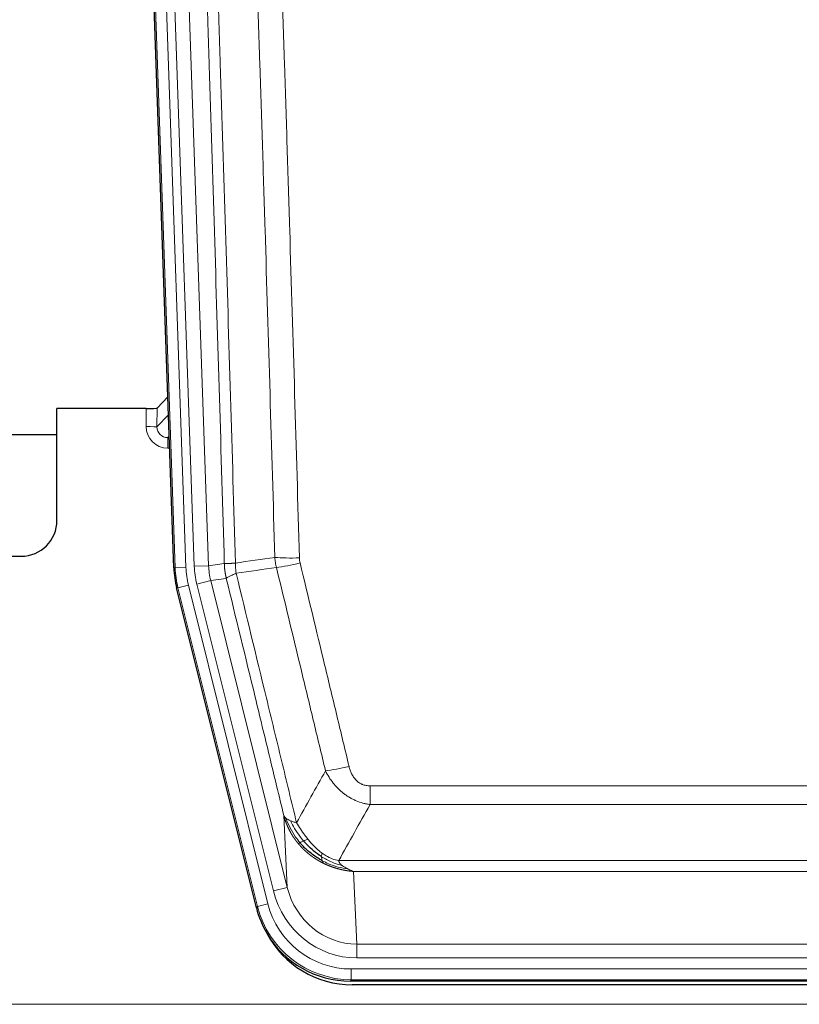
# Model space of a CAD drawing. Header units: inches. Extents: x 0 to 20790, y -12 to 14700.
# Tile 22 of 191: x 2901 to 3119, y 4734 to 5009. Entities that reach past the tile are written whole.
import ezdxf

# ---------------------------------------------------------------- set-up
doc = ezdxf.new("R2010")
doc.units = ezdxf.units.IN
doc.layers.add('1', color=7, linetype='Continuous', true_color=0xffffff)

msp = doc.modelspace()

# ---------------------------------------------------------------- linework, layer by layer
at = {"layer": '1', "color": 2, "linetype": 'Continuous', "lineweight": 25}
for p, q in [((2944.142, 4855.694), (2931.024, 5231.34)), ((2942.475, 4903.431), (2939.448, 4900.296)), ((2936.449, 4900.195), (2911.546, 4900.195)), ((2911.546, 4868.959), (2911.546, 4900.195)), ((2857.546, 4892.959), (2911.546, 4892.959)), ((2857.546, 4858.959), (2901.546, 4858.959)), ((2967.181, 4760.855), (2944.927, 4850.112)), ((3209.75, 4740.415), (2993.343, 4740.415)), ((3209.158, 4739.372), (2993.935, 4739.372))]:
    msp.add_line(p, q, dxfattribs=at)
at = {"layer": '1', "color": 110, "linetype": 'Continuous', "lineweight": 13}
for p, q in [((2944.516, 4855.747), (2931.405, 5231.19)), ((2934.399, 5231.294), (2947.51, 4855.851)), ((2936.791, 5230.352), (2949.857, 4856.181)), ((2940.783, 5230.492), (2953.849, 4856.321)), ((2936.439, 4895.147), (2936.449, 4900.195)), ((2939.448, 4900.296), (2939.437, 4895.065)), ((2939.437, 4895.065), (2942.651, 4898.394)), ((2942.857, 4892.5), (2942.43, 4892.058)), ((2942.43, 4892.058), (2942.43, 4889.138)), ((2942.43, 4892.058), (2942.873, 4892.058)), ((2942.43, 4889.138), (2942.974, 4889.138)), ((2944.142, 4855.694), (2944.516, 4855.747)), ((2947.51, 4855.851), (2944.516, 4855.747)), ((2949.857, 4856.181), (2953.849, 4856.321)), ((2953.849, 4856.321), (2958.226, 4856.936)), ((2958.782, 4852.797), (2954.43, 4852.186)), ((2945.3, 4850.165), (2944.927, 4850.112)), ((2948.207, 4850.89), (2945.3, 4850.165)), ((2967.474, 4761.23), (2945.3, 4850.165)), ((2948.207, 4850.89), (2970.381, 4761.955)), ((2950.554, 4851.219), (2954.43, 4852.186)), ((2971.906, 4765.582), (2950.554, 4851.219)), ((2954.43, 4852.186), (2975.782, 4766.548)), ((2998.875, 4789.661), (2998.875, 4794.902)), ((2998.875, 4794.902), (3204.218, 4794.902)), ((3204.218, 4789.661), (2998.875, 4789.661)), ((2975.782, 4766.548), (2974.824, 4786.603)), ((2990.144, 4774.042), (3212.949, 4774.042)), ((3208.836, 4771.013), (2994.257, 4771.013)), ((2994.257, 4771.013), (2995.225, 4750.733)), ((2971.906, 4765.582), (2975.782, 4766.548)), ((2970.381, 4761.955), (2967.474, 4761.23)), ((2967.181, 4760.855), (2967.474, 4761.23)), ((2995.225, 4746.87), (2995.225, 4750.733)), ((2995.225, 4750.733), (3207.868, 4750.733)), ((3207.868, 4746.87), (2995.225, 4746.87)), ((2993.636, 4740.79), (2993.636, 4743.786)), ((2993.636, 4743.786), (3209.457, 4743.786)), ((2993.636, 4740.79), (2993.343, 4740.415)), ((3209.457, 4740.79), (2993.636, 4740.79)), ((2857.546, 4733.93), (3345.546, 4733.93))]:
    msp.add_line(p, q, dxfattribs=at)
at = {"layer": '1', "color": 2, "linetype": 'Continuous', "lineweight": 25}
msp.add_arc((2901.546, 4868.959), 10, 270, 0, dxfattribs=at)
for centre, major_axis, ratio, start_param, end_param in [((2936.45, 4900.3), (-3, 0), 0.0349646, 1.5706703, 3.1078402), ((2971.163, 4856.646, 0), (26.774, 3.763), 0.9986144, 3.0370169, 3.2461684), ((2993.401, 4767.452, 0), (16.66, 21.323), 0.9977958, 2.4794378, 2.7643876), ((2993.961, 4766.389), (16.639, 21.297), 0.9990195, 2.7203481, 3.8043419), ((2993.401, 4767.452, 0), (16.66, 21.323), 0.9977958, 2.7643876, 3.8037475)]:
    msp.add_ellipse(centre, major_axis=major_axis, ratio=ratio, start_param=start_param, end_param=end_param, dxfattribs=at)
at = {"layer": '1', "color": 110, "linetype": 'Continuous', "lineweight": 13}
for centre, major_axis, ratio, start_param, end_param in [((2942.442, 4895.147), (-3.237, -5.067), 0.9977321, 5.2798208, 6.8506171), ((2936.439, 4895.069), (-3, 0.006), 0.0261769, 3.175273, 4.7124429), ((2942.442, 4895.069), (-1.726, -2.474), 0.9943829, 5.3201387, 6.890935), ((2979.179, 4859.64), (-9.996, -0.288), 0.1133347, 0.8101184, 1.5675278), ((2971.528, 4856.697), (-26.766, -3.762), 0.9989218, 6.1786096, 6.387761), ((2971.528, 4856.697, 0), (23.799, 3.345), 0.9986144, 3.0370169, 3.2461684), ((2973.875, 4857.027), (-23.799, -3.345), 0.9986144, 6.1786096, 6.387761), ((2973.875, 4857.027), (-19.844, -2.789), 0.9980617, 6.1786096, 6.387761), ((2979.367, 4858.234), (-9.719, -2.353), 0.1107863, 0.7983441, 1.5439815), ((2993.028, 4801.66), (-9.722, -2.342), 0.1329353, 0.7958322, 1.5387903), ((2995.145, 4771.716, 0), (1.185, -24.82), 0.9658521, 4.9157844, 6.2370968), ((2995.145, 4771.716), (1.001, -20.961), 0.9530564, 4.9157844, 6.2370968), ((2993.688, 4767.819, 0), (14.809, 18.954), 0.9977958, 2.4794378, 3.8037475), ((2993.688, 4767.819), (-16.651, -21.313), 0.9982842, 5.6210305, 6.9453401)]:
    msp.add_ellipse(centre, major_axis=major_axis, ratio=ratio, start_param=start_param, end_param=end_param, dxfattribs=at)
for points, knots in [([(2949.086, 5229.9), (2949.657, 5214.345), (2950.785, 5183.236), (2952.43, 5136.571), (2953.497, 5105.461), (2954.285, 5082.128), (2954.676, 5070.462), (2955.128, 5056.851), (2955.32, 5051.018), (2955.448, 5047.129), (2955.512, 5045.184), (2955.831, 5035.463), (2956.211, 5023.8), (2956.648, 5010.197), (2956.835, 5004.368), (2956.959, 5000.482), (2957.021, 4998.54), (2957.577, 4981.057), (2958.55, 4950.001), (2959.961, 4903.49), (2960.869, 4872.533), (2961.315, 4857.066)], [0, 0, 0, 0, 0.125, 0.25, 0.375, 0.375, 0.4375, 0.46875, 0.484375, 0.484375, 0.5, 0.5, 0.5625, 0.59375, 0.609375, 0.609375, 0.625, 0.625, 0.75, 0.875, 1, 1, 1, 1]), ([(2958.226, 4856.936), (2957.781, 4872.346), (2956.875, 4903.191), (2955.468, 4949.533), (2954.498, 4980.476), (2953.944, 4997.896), (2953.882, 4999.831), (2953.758, 5003.703), (2953.572, 5009.511), (2953.135, 5023.064), (2952.757, 5034.686), (2952.439, 5044.372), (2952.375, 5046.309), (2952.247, 5050.184), (2952.056, 5055.996), (2951.605, 5069.558), (2951.215, 5081.183), (2950.429, 5104.431), (2949.366, 5135.43), (2947.725, 5181.927), (2946.6, 5212.925), (2946.031, 5228.424)], [0, 0, 0, 0, 0.125, 0.25, 0.375, 0.375, 0.390625, 0.390625, 0.40625, 0.4375, 0.5, 0.5, 0.515625, 0.515625, 0.53125, 0.5625, 0.625, 0.625, 0.75, 0.875, 1, 1, 1, 1]), ([(2972.312, 4858.621), (2971.874, 4873.84), (2970.982, 4904.302), (2970.06, 4934.812), (2969.357, 4957.712), (2969.121, 4965.348), (2968.645, 4980.626), (2968.404, 4988.269), (2967.678, 5011.204), (2967.186, 5026.501), (2966.562, 5045.631), (2966.437, 5049.457), (2966.185, 5057.109), (2965.806, 5068.587), (2965.423, 5080.065), (2964.651, 5103.022), (2963.608, 5133.631), (2961.998, 5179.545), (2960.896, 5210.156), (2960.338, 5225.461)], [0, 0, 0, 0, 0.125, 0.25, 0.25, 0.3125, 0.3125, 0.375, 0.375, 0.5, 0.5, 0.53125, 0.53125, 0.5625, 0.625, 0.625, 0.75, 0.875, 1, 1, 1, 1]), ([(2967.221, 5225.804), (2967.778, 5210.48), (2968.879, 5179.831), (2970.487, 5133.859), (2971.529, 5103.212), (2972.3, 5080.227), (2972.682, 5068.735), (2973.061, 5057.243), (2973.312, 5049.581), (2973.437, 5045.75), (2974.061, 5026.597), (2974.552, 5011.28), (2975.277, 4988.316), (2975.517, 4980.664), (2975.993, 4965.367), (2976.229, 4957.721), (2976.931, 4934.792), (2977.852, 4904.245), (2978.742, 4873.744), (2979.179, 4858.506)], [0, 0, 0, 0, 0.125, 0.25, 0.375, 0.375, 0.4375, 0.46875, 0.46875, 0.5, 0.5, 0.625, 0.625, 0.6875, 0.6875, 0.75, 0.75, 0.875, 1, 1, 1, 1]), ([(2979.367, 4857.095), (2979.311, 4857.327), (2979.268, 4857.561), (2979.205, 4858.031), (2979.186, 4858.268), (2979.179, 4858.506)], [0, 0, 0, 0, 0.5, 0.5, 1, 1, 1, 1]), ([(2958.226, 4856.936), (2958.227, 4856.936), (2958.228, 4856.935), (2958.232, 4856.935), (2958.235, 4856.935), (2958.238, 4856.934), (2958.242, 4856.934), (2958.246, 4856.934), (2958.251, 4856.934), (2958.255, 4856.933), (2958.26, 4856.933), (2958.265, 4856.933), (2958.27, 4856.933), (2958.276, 4856.932), (2958.282, 4856.932), (2958.288, 4856.932), (2958.294, 4856.932), (2958.301, 4856.931), (2958.308, 4856.931), (2958.315, 4856.931), (2958.322, 4856.931), (2958.33, 4856.931), (2958.338, 4856.93), (2958.346, 4856.93), (2958.354, 4856.93), (2958.363, 4856.93), (2958.372, 4856.93), (2958.381, 4856.93), (2958.39, 4856.929), (2958.4, 4856.929), (2958.41, 4856.929), (2958.42, 4856.929), (2958.43, 4856.929), (2958.441, 4856.929), (2958.452, 4856.929), (2958.463, 4856.929), (2958.474, 4856.929), (2958.486, 4856.929), (2958.498, 4856.929), (2958.51, 4856.929), (2958.522, 4856.929), (2958.535, 4856.929), (2958.548, 4856.929), (2958.561, 4856.929), (2958.574, 4856.929), (2958.588, 4856.929), (2958.602, 4856.929), (2958.616, 4856.929), (2958.63, 4856.929), (2958.645, 4856.929), (2958.659, 4856.929), (2958.674, 4856.929), (2958.69, 4856.929), (2958.705, 4856.93), (2958.721, 4856.93), (2958.737, 4856.93), (2958.753, 4856.93), (2958.77, 4856.93), (2958.787, 4856.93), (2958.804, 4856.931), (2958.821, 4856.931), (2958.838, 4856.931), (2958.856, 4856.931), (2958.874, 4856.932), (2958.892, 4856.932), (2958.911, 4856.932), (2958.929, 4856.933), (2958.948, 4856.933), (2958.967, 4856.933), (2958.987, 4856.934), (2959.006, 4856.934), (2959.026, 4856.934), (2959.046, 4856.935), (2959.067, 4856.935), (2959.087, 4856.936), (2959.108, 4856.936), (2959.135, 4856.937), (2959.169, 4856.937), (2959.21, 4856.938), (2959.251, 4856.94), (2959.294, 4856.941), (2959.337, 4856.942), (2959.381, 4856.944), (2959.426, 4856.945), (2959.471, 4856.947), (2959.518, 4856.949), (2959.565, 4856.951), (2959.613, 4856.953), (2959.661, 4856.955), (2959.711, 4856.957), (2959.761, 4856.96), (2959.812, 4856.962), (2959.864, 4856.965), (2959.916, 4856.968), (2959.969, 4856.97), (2960.023, 4856.973), (2960.078, 4856.977), (2960.133, 4856.98), (2960.189, 4856.983), (2960.246, 4856.987), (2960.303, 4856.99), (2960.362, 4856.994), (2960.421, 4856.998), (2960.48, 4857.002), (2960.54, 4857.006), (2960.601, 4857.01), (2960.663, 4857.015), (2960.725, 4857.019), (2960.788, 4857.024), (2960.852, 4857.029), (2960.916, 4857.034), (2960.981, 4857.039), (2961.047, 4857.044), (2961.113, 4857.049), (2961.18, 4857.055), (2961.247, 4857.06), (2961.292, 4857.064), (2961.315, 4857.066)], [0, 0, 0, 0, 0.0066687, 0.0133374, 0.0200061, 0.0266746, 0.0333432, 0.0400116, 0.0466801, 0.0533484, 0.0600168, 0.066685, 0.0733532, 0.0800214, 0.0866895, 0.0933575, 0.1000255, 0.1066935, 0.1133614, 0.1200292, 0.126697, 0.1333647, 0.1400324, 0.1467001, 0.1533676, 0.1600352, 0.1667026, 0.1733701, 0.1800374, 0.1867047, 0.193372, 0.2000392, 0.2067064, 0.2133735, 0.2200405, 0.2267075, 0.2333745, 0.2400414, 0.2467082, 0.253375, 0.2600418, 0.2667085, 0.2733751, 0.2800417, 0.2867082, 0.2933747, 0.3000412, 0.3067075, 0.3133739, 0.3200401, 0.3267064, 0.3333725, 0.3400387, 0.3467047, 0.3533708, 0.3600367, 0.3667026, 0.3733685, 0.3800343, 0.3867001, 0.3933658, 0.4000315, 0.4066971, 0.4133626, 0.4200281, 0.4266936, 0.433359, 0.4400243, 0.4466896, 0.4533549, 0.4600201, 0.4666852, 0.4733503, 0.4800154, 0.4866804, 0.4933453, 0.5000102, 0.5125098, 0.5250093, 0.5375088, 0.5500082, 0.5625077, 0.5750071, 0.5875066, 0.600006, 0.6125054, 0.6250049, 0.6375043, 0.6500037, 0.6625032, 0.6750026, 0.6875021, 0.7000016, 0.7125011, 0.7250006, 0.7375001, 0.7499997, 0.7624993, 0.7749989, 0.7874985, 0.7999982, 0.812498, 0.8249977, 0.8374975, 0.8499974, 0.8624973, 0.8749972, 0.8874972, 0.8999973, 0.9124974, 0.9249976, 0.9374978, 0.9499981, 0.9624985, 0.9749989, 0.9874994, 1, 1, 1, 1]), ([(2958.782, 4852.797), (2958.777, 4852.818), (2958.767, 4852.861), (2958.752, 4852.925), (2958.736, 4852.99), (2958.721, 4853.057), (2958.706, 4853.124), (2958.691, 4853.194), (2958.675, 4853.264), (2958.66, 4853.336), (2958.644, 4853.409), (2958.629, 4853.483), (2958.614, 4853.559), (2958.598, 4853.636), (2958.583, 4853.714), (2958.568, 4853.794), (2958.553, 4853.874), (2958.538, 4853.956), (2958.523, 4854.04), (2958.508, 4854.125), (2958.493, 4854.211), (2958.479, 4854.298), (2958.465, 4854.387), (2958.451, 4854.477), (2958.437, 4854.568), (2958.423, 4854.66), (2958.41, 4854.754), (2958.389, 4854.905), (2958.363, 4855.107), (2958.335, 4855.354), (2958.311, 4855.583), (2958.292, 4855.795), (2958.276, 4855.988), (2958.263, 4856.164), (2958.253, 4856.321), (2958.245, 4856.46), (2958.239, 4856.582), (2958.235, 4856.685), (2958.231, 4856.77), (2958.229, 4856.837), (2958.227, 4856.886), (2958.226, 4856.917), (2958.226, 4856.931), (2958.226, 4856.936)], [0, 0, 0, 0, 0.0155037, 0.0313049, 0.0474035, 0.0637997, 0.0804935, 0.097485, 0.1147743, 0.1323613, 0.1502462, 0.1684289, 0.1869096, 0.2056883, 0.224765, 0.2441397, 0.2638126, 0.2837835, 0.3040527, 0.32462, 0.3454856, 0.3666494, 0.3881116, 0.409872, 0.4319308, 0.454288, 0.4769435, 0.4998975, 0.5635611, 0.6228928, 0.6778927, 0.7285606, 0.7748966, 0.8169007, 0.8545729, 0.8879131, 0.9169214, 0.9415977, 0.9619421, 0.9779545, 0.989635, 0.9969835, 1, 1, 1, 1]), ([(2961.527, 4854.232), (2961.452, 4854.698), (2961.41, 4855.168), (2961.352, 4856.113), (2961.336, 4856.588), (2961.315, 4857.066)], [0, 0, 0, 0, 0.5, 0.5, 1, 1, 1, 1]), ([(2986.448, 4799.098), (2985.313, 4803.819), (2984.176, 4808.542), (2981.901, 4817.99), (2980.762, 4822.715), (2977.343, 4836.896), (2975.059, 4846.356), (2972.771, 4855.821)], [0, 0, 0, 0, 0.25, 0.25, 0.5, 0.5, 1, 1, 1, 1]), ([(2979.367, 4857.095), (2981.652, 4847.617), (2983.934, 4838.144), (2987.349, 4823.943), (2988.486, 4819.211), (2990.759, 4809.75), (2991.894, 4805.021), (2993.028, 4800.293)], [0, 0, 0, 0, 0.5, 0.5, 0.75, 0.75, 1, 1, 1, 1]), ([(2958.782, 4852.797), (2958.803, 4852.848), (2958.881, 4852.915), (2959.145, 4853.081), (2959.33, 4853.182), (2959.802, 4853.419), (2960.087, 4853.555), (2960.746, 4853.866), (2961.118, 4854.039), (2961.527, 4854.232)], [0, 0, 0, 0, 0.25, 0.25, 0.5, 0.5, 0.75, 0.75, 1, 1, 1, 1]), ([(2974.824, 4786.603), (2973.494, 4792.111), (2972.161, 4797.621), (2969.494, 4808.645), (2968.158, 4814.16), (2964.147, 4830.709), (2961.468, 4841.749), (2958.782, 4852.797)], [0, 0, 0, 0, 0.25, 0.25, 0.5, 0.5, 1, 1, 1, 1]), ([(2961.527, 4854.232), (2964.349, 4842.607), (2967.165, 4830.991), (2971.379, 4813.58), (2972.781, 4807.778), (2975.584, 4796.18), (2976.983, 4790.383), (2978.381, 4784.589)], [0, 0, 0, 0, 0.5, 0.5, 0.75, 0.75, 1, 1, 1, 1]), ([(2998.875, 4794.902), (2998.693, 4794.902), (2998.51, 4794.91), (2998.146, 4794.942), (2997.967, 4794.966), (2997.611, 4795.031), (2997.436, 4795.072), (2997.089, 4795.172), (2996.918, 4795.231), (2996.707, 4795.316), (2996.665, 4795.334), (2996.581, 4795.37), (2996.457, 4795.426), (2996.335, 4795.487), (2996.097, 4795.615), (2995.789, 4795.801), (2995.502, 4796.018), (2995.329, 4796.164), (2995.294, 4796.193), (2995.226, 4796.253), (2995.193, 4796.284), (2995.092, 4796.376), (2995.028, 4796.439), (2994.838, 4796.633), (2994.719, 4796.767), (2994.492, 4797.044), (2994.385, 4797.188), (2994.182, 4797.483), (2994.087, 4797.635), (2993.974, 4797.83), (2993.951, 4797.869), (2993.907, 4797.948), (2993.886, 4797.988), (2993.822, 4798.107), (2993.781, 4798.187), (2993.662, 4798.43), (2993.589, 4798.593), (2993.452, 4798.924), (2993.388, 4799.091), (2993.212, 4799.598), (2993.112, 4799.943), (2993.028, 4800.293)], [0, 0, 0, 0, 0.0625, 0.0625, 0.125, 0.125, 0.1875, 0.1875, 0.25, 0.25, 0.265625, 0.265625, 0.28125, 0.3125, 0.3125, 0.375, 0.4375, 0.4375, 0.453125, 0.453125, 0.46875, 0.46875, 0.5, 0.5, 0.5625, 0.5625, 0.625, 0.625, 0.6875, 0.6875, 0.703125, 0.703125, 0.71875, 0.71875, 0.75, 0.75, 0.8125, 0.8125, 0.875, 0.875, 1, 1, 1, 1]), ([(2998.875, 4789.661), (2998.54, 4789.71), (2998.207, 4789.769), (2997.544, 4789.908), (2997.216, 4789.988), (2996.24, 4790.258), (2995.602, 4790.48), (2994.9, 4790.777), (2994.822, 4790.811), (2994.666, 4790.879), (2994.589, 4790.914), (2994.357, 4791.021), (2994.204, 4791.095), (2993.75, 4791.323), (2993.155, 4791.647), (2992.582, 4792.008), (2992.161, 4792.294), (2991.952, 4792.44), (2991.747, 4792.591), (2991.611, 4792.694), (2991.543, 4792.745), (2990.937, 4793.215), (2990.429, 4793.663), (2989.71, 4794.38), (2989.478, 4794.626), (2989.139, 4795.006), (2989.028, 4795.134), (2988.81, 4795.395), (2988.702, 4795.527), (2988.175, 4796.194), (2987.787, 4796.749), (2987.072, 4797.895), (2986.745, 4798.488), (2986.448, 4799.098)], [0, 0, 0, 0, 0.0625, 0.0625, 0.125, 0.125, 0.25, 0.25, 0.265625, 0.265625, 0.28125, 0.28125, 0.3125, 0.3125, 0.375, 0.4375, 0.4375, 0.46875, 0.484375, 0.484375, 0.5, 0.5, 0.625, 0.625, 0.6875, 0.6875, 0.71875, 0.71875, 0.75, 0.75, 0.875, 0.875, 1, 1, 1, 1]), ([(2974.824, 4786.603), (2974.882, 4786.46), (2974.964, 4786.323), (2975.177, 4786.062), (2975.309, 4785.937), (2975.464, 4785.82)], [0, 0, 0, 0, 0.5, 0.5, 1, 1, 1, 1]), ([(2978.856, 4778.776), (2978.845, 4778.79), (2978.821, 4778.818), (2978.786, 4778.861), (2978.751, 4778.904), (2978.715, 4778.947), (2978.679, 4778.992), (2978.642, 4779.037), (2978.605, 4779.083), (2978.568, 4779.13), (2978.53, 4779.177), (2978.492, 4779.225), (2978.454, 4779.274), (2978.415, 4779.324), (2978.376, 4779.374), (2978.337, 4779.426), (2978.297, 4779.478), (2978.257, 4779.53), (2978.216, 4779.584), (2978.176, 4779.638), (2978.134, 4779.693), (2978.093, 4779.749), (2978.052, 4779.806), (2978.01, 4779.863), (2977.967, 4779.922), (2977.925, 4779.981), (2977.882, 4780.041), (2977.839, 4780.101), (2977.796, 4780.163), (2977.753, 4780.225), (2977.709, 4780.288), (2977.665, 4780.352), (2977.621, 4780.417), (2977.577, 4780.483), (2977.532, 4780.549), (2977.488, 4780.617), (2977.443, 4780.685), (2977.398, 4780.754), (2977.353, 4780.824), (2977.308, 4780.895), (2977.262, 4780.967), (2977.217, 4781.039), (2977.171, 4781.113), (2977.125, 4781.187), (2977.079, 4781.262), (2977.034, 4781.338), (2976.988, 4781.415), (2976.941, 4781.493), (2976.895, 4781.572), (2976.849, 4781.652), (2976.803, 4781.732), (2976.757, 4781.814), (2976.71, 4781.896), (2976.664, 4781.98), (2976.618, 4782.064), (2976.572, 4782.149), (2976.526, 4782.235), (2976.48, 4782.322), (2976.433, 4782.41), (2976.387, 4782.499), (2976.342, 4782.589), (2976.296, 4782.68), (2976.25, 4782.772), (2976.204, 4782.865), (2976.159, 4782.959), (2976.114, 4783.053), (2976.069, 4783.149), (2976.024, 4783.246), (2975.979, 4783.343), (2975.934, 4783.442), (2975.89, 4783.541), (2975.846, 4783.642), (2975.802, 4783.743), (2975.758, 4783.846), (2975.715, 4783.949), (2975.671, 4784.054), (2975.629, 4784.159), (2975.586, 4784.266), (2975.544, 4784.373), (2975.502, 4784.481), (2975.461, 4784.591), (2975.419, 4784.701), (2975.379, 4784.813), (2975.338, 4784.925), (2975.298, 4785.038), (2975.259, 4785.153), (2975.22, 4785.268), (2975.181, 4785.384), (2975.143, 4785.502), (2975.106, 4785.62), (2975.068, 4785.74), (2975.032, 4785.86), (2974.996, 4785.981), (2974.96, 4786.104), (2974.925, 4786.227), (2974.891, 4786.352), (2974.857, 4786.477), (2974.835, 4786.561), (2974.824, 4786.603)], [0, 0, 0, 0, 0.0060657, 0.012223, 0.0184718, 0.0248123, 0.0312443, 0.0377679, 0.0443831, 0.0510899, 0.0578883, 0.0647782, 0.0717598, 0.0788329, 0.0859977, 0.093254, 0.1006019, 0.1080414, 0.1155725, 0.1231952, 0.1309095, 0.1387154, 0.1466129, 0.1546019, 0.1626826, 0.1708549, 0.1791188, 0.1874742, 0.1959213, 0.20446, 0.2130903, 0.2218121, 0.2306256, 0.2395307, 0.2485274, 0.2576156, 0.2667955, 0.276067, 0.2854301, 0.2948848, 0.3044311, 0.314069, 0.3237985, 0.3336196, 0.3435324, 0.3535367, 0.3636326, 0.3738202, 0.3840993, 0.3944701, 0.4049324, 0.4154864, 0.426132, 0.4368691, 0.4476979, 0.4586183, 0.4696303, 0.480734, 0.4919292, 0.503216, 0.5145945, 0.5260645, 0.5376262, 0.5492795, 0.5610244, 0.5728609, 0.584789, 0.5968087, 0.60892, 0.621123, 0.6334175, 0.6458037, 0.6582815, 0.6708509, 0.6835119, 0.6962645, 0.7091087, 0.7220445, 0.735072, 0.748191, 0.7614017, 0.774704, 0.7880979, 0.8015834, 0.8151605, 0.8288293, 0.8425896, 0.8564416, 0.8703852, 0.8844204, 0.8985472, 0.9127656, 0.9270756, 0.9414773, 0.9559705, 0.9705554, 0.9852319, 1, 1, 1, 1]), ([(2979.346, 4779.006), (2978.911, 4779.517), (2978.501, 4780.046), (2976.972, 4782.229), (2976.076, 4784.007), (2975.464, 4785.82)], [0, 0, 0, 0, 0.25, 0.25, 1, 1, 1, 1]), ([(2975.464, 4785.82), (2975.62, 4785.695), (2975.8, 4785.576), (2976.204, 4785.352), (2976.429, 4785.247), (2976.674, 4785.148)], [0, 0, 0, 0, 0.5, 0.5, 1, 1, 1, 1]), ([(2980.332, 4779.533), (2979.961, 4779.965), (2979.604, 4780.41), (2978.243, 4782.228), (2977.373, 4783.683), (2976.674, 4785.148)], [0, 0, 0, 0, 0.25, 0.25, 1, 1, 1, 1]), ([(2976.674, 4785.148), (2976.92, 4785.042), (2977.186, 4784.942), (2977.757, 4784.755), (2978.06, 4784.669), (2978.381, 4784.589)], [0, 0, 0, 0, 0.5, 0.5, 1, 1, 1, 1]), ([(2981.556, 4779.982), (2981.258, 4780.352), (2980.967, 4780.73), (2979.84, 4782.26), (2979.074, 4783.449), (2978.381, 4784.589)], [0, 0, 0, 0, 0.25, 0.25, 1, 1, 1, 1]), ([(2978.856, 4778.777), (2978.892, 4778.783), (2978.935, 4778.797), (2979.04, 4778.843), (2979.102, 4778.874), (2979.228, 4778.941), (2979.285, 4778.972), (2979.346, 4779.006)], [0, 0, 0, 0, 0.375, 0.375, 0.75, 0.75, 1, 1, 1, 1]), ([(2985.859, 4773.294), (2985.837, 4773.305), (2985.793, 4773.326), (2985.727, 4773.359), (2985.661, 4773.392), (2985.595, 4773.426), (2985.529, 4773.46), (2985.463, 4773.494), (2985.397, 4773.528), (2985.33, 4773.563), (2985.264, 4773.598), (2985.198, 4773.634), (2985.131, 4773.669), (2985.065, 4773.705), (2984.998, 4773.742), (2984.931, 4773.778), (2984.865, 4773.815), (2984.798, 4773.853), (2984.731, 4773.89), (2984.665, 4773.928), (2984.598, 4773.967), (2984.531, 4774.005), (2984.464, 4774.044), (2984.397, 4774.084), (2984.33, 4774.123), (2984.263, 4774.163), (2984.196, 4774.204), (2984.129, 4774.244), (2984.062, 4774.285), (2983.995, 4774.327), (2983.928, 4774.368), (2983.861, 4774.41), (2983.794, 4774.453), (2983.727, 4774.496), (2983.66, 4774.539), (2983.593, 4774.582), (2983.526, 4774.626), (2983.459, 4774.67), (2983.391, 4774.714), (2983.324, 4774.759), (2983.257, 4774.805), (2983.19, 4774.85), (2983.123, 4774.896), (2983.056, 4774.942), (2982.989, 4774.989), (2982.922, 4775.036), (2982.855, 4775.083), (2982.788, 4775.131), (2982.721, 4775.179), (2982.654, 4775.228), (2982.587, 4775.277), (2982.52, 4775.326), (2982.453, 4775.375), (2982.387, 4775.425), (2982.32, 4775.476), (2982.253, 4775.527), (2982.187, 4775.578), (2982.12, 4775.629), (2982.053, 4775.681), (2981.987, 4775.733), (2981.921, 4775.786), (2981.854, 4775.839), (2981.788, 4775.892), (2981.722, 4775.946), (2981.655, 4776), (2981.589, 4776.055), (2981.523, 4776.11), (2981.457, 4776.165), (2981.391, 4776.221), (2981.326, 4776.277), (2981.26, 4776.333), (2981.194, 4776.39), (2981.129, 4776.447), (2981.063, 4776.505), (2980.998, 4776.563), (2980.933, 4776.621), (2980.868, 4776.68), (2980.803, 4776.74), (2980.738, 4776.799), (2980.673, 4776.859), (2980.608, 4776.92), (2980.544, 4776.98), (2980.479, 4777.042), (2980.415, 4777.103), (2980.351, 4777.165), (2980.287, 4777.228), (2980.223, 4777.291), (2980.159, 4777.354), (2980.095, 4777.418), (2980.032, 4777.482), (2979.968, 4777.546), (2979.905, 4777.611), (2979.842, 4777.676), (2979.779, 4777.742), (2979.716, 4777.808), (2979.654, 4777.875), (2979.591, 4777.941), (2979.529, 4778.009), (2979.467, 4778.077), (2979.405, 4778.145), (2979.343, 4778.213), (2979.282, 4778.282), (2979.22, 4778.352), (2979.159, 4778.421), (2979.098, 4778.492), (2979.037, 4778.562), (2978.977, 4778.633), (2978.916, 4778.705), (2978.876, 4778.753), (2978.856, 4778.776)], [0, 0, 0, 0, 0.0082024, 0.0164263, 0.0246716, 0.0329384, 0.0412265, 0.0495362, 0.0578672, 0.0662198, 0.0745938, 0.0829892, 0.0914062, 0.0998446, 0.1083045, 0.1167859, 0.1252887, 0.1338131, 0.1423589, 0.1509263, 0.1595151, 0.1681255, 0.1767574, 0.1854108, 0.1940858, 0.2027822, 0.2115002, 0.2202398, 0.2290008, 0.2377835, 0.2465876, 0.2554134, 0.2642606, 0.2731295, 0.2820199, 0.2909319, 0.2998654, 0.3088206, 0.3177973, 0.3267956, 0.3358154, 0.3448569, 0.35392, 0.3630047, 0.3721109, 0.3812388, 0.3903883, 0.3995594, 0.4087522, 0.4179665, 0.4272025, 0.4364601, 0.4457393, 0.4550402, 0.4643627, 0.4737069, 0.4830727, 0.4924601, 0.5018692, 0.5113, 0.5207524, 0.5302265, 0.5397222, 0.5492397, 0.5587788, 0.5683395, 0.577922, 0.5875261, 0.5971519, 0.6067994, 0.6164686, 0.6261595, 0.6358721, 0.6456064, 0.6553624, 0.6651401, 0.6749395, 0.6847606, 0.6946034, 0.704468, 0.7143542, 0.7242622, 0.734192, 0.7441434, 0.7541166, 0.7641115, 0.7741282, 0.7841666, 0.7942268, 0.8043087, 0.8144123, 0.8245377, 0.8346848, 0.8448538, 0.8550444, 0.8652568, 0.875491, 0.885747, 0.8960247, 0.9063242, 0.9166455, 0.9269886, 0.9373534, 0.9477401, 0.9581485, 0.9685787, 0.9790306, 0.9895044, 1, 1, 1, 1]), ([(2979.346, 4779.006), (2979.377, 4779.023), (2979.409, 4779.041), (2979.544, 4779.116), (2979.657, 4779.179), (2979.906, 4779.315), (2980.043, 4779.388), (2980.234, 4779.485), (2980.283, 4779.509), (2980.332, 4779.533)], [0, 0, 0, 0, 0.125, 0.125, 0.5, 0.5, 0.875, 0.875, 1, 1, 1, 1]), ([(2980.332, 4779.533), (2980.431, 4779.582), (2980.532, 4779.629), (2980.789, 4779.744), (2980.946, 4779.808), (2981.257, 4779.914), (2981.41, 4779.957), (2981.556, 4779.982)], [0, 0, 0, 0, 0.25, 0.25, 0.625, 0.625, 1, 1, 1, 1]), ([(2985.526, 4776.104), (2985.346, 4776.234), (2985.167, 4776.37), (2984.46, 4776.929), (2983.945, 4777.388), (2982.951, 4778.369), (2982.472, 4778.891), (2981.857, 4779.614), (2981.706, 4779.797), (2981.556, 4779.982)], [0, 0, 0, 0, 0.125, 0.125, 0.5, 0.5, 0.875, 0.875, 1, 1, 1, 1]), ([(2985.376, 4775.122), (2985.374, 4775.22), (2985.376, 4775.317), (2985.389, 4775.552), (2985.405, 4775.685), (2985.453, 4775.922), (2985.485, 4776.025), (2985.526, 4776.104)], [0, 0, 0, 0, 0.25, 0.25, 0.625, 0.625, 1, 1, 1, 1]), ([(2990.144, 4774.042), (2988.923, 4774.255), (2987.747, 4774.72), (2986.253, 4775.601), (2985.886, 4775.843), (2985.526, 4776.104)], [0, 0, 0, 0, 0.75, 0.75, 1, 1, 1, 1]), ([(2985.544, 4774.006), (2985.532, 4774.046), (2985.52, 4774.088), (2985.476, 4774.257), (2985.447, 4774.393), (2985.403, 4774.678), (2985.388, 4774.826), (2985.378, 4775.024), (2985.376, 4775.073), (2985.376, 4775.122)], [0, 0, 0, 0, 0.125, 0.125, 0.5, 0.5, 0.875, 0.875, 1, 1, 1, 1]), ([(2991.014, 4772.704), (2989.604, 4773.024), (2988.167, 4773.565), (2986.297, 4774.559), (2985.833, 4774.83), (2985.376, 4775.122)], [0, 0, 0, 0, 0.75, 0.75, 1, 1, 1, 1]), ([(2992.686, 4771.704), (2990.913, 4771.927), (2989.084, 4772.409), (2986.71, 4773.415), (2986.122, 4773.696), (2985.544, 4774.006)], [0, 0, 0, 0, 0.75, 0.75, 1, 1, 1, 1]), ([(2985.859, 4773.294), (2985.826, 4773.352), (2985.786, 4773.422), (2985.704, 4773.583), (2985.662, 4773.676), (2985.594, 4773.851), (2985.568, 4773.926), (2985.544, 4774.006)], [0, 0, 0, 0, 0.375, 0.375, 0.75, 0.75, 1, 1, 1, 1]), ([(2994.257, 4771.013), (2994.234, 4771.014), (2994.19, 4771.018), (2994.124, 4771.023), (2994.057, 4771.028), (2993.991, 4771.034), (2993.924, 4771.04), (2993.857, 4771.046), (2993.79, 4771.052), (2993.723, 4771.059), (2993.656, 4771.066), (2993.588, 4771.073), (2993.521, 4771.08), (2993.453, 4771.087), (2993.386, 4771.095), (2993.318, 4771.103), (2993.25, 4771.111), (2993.183, 4771.119), (2993.115, 4771.127), (2993.046, 4771.136), (2992.978, 4771.145), (2992.91, 4771.154), (2992.842, 4771.163), (2992.773, 4771.172), (2992.705, 4771.182), (2992.636, 4771.192), (2992.567, 4771.202), (2992.498, 4771.213), (2992.43, 4771.223), (2992.361, 4771.234), (2992.291, 4771.245), (2992.222, 4771.257), (2992.153, 4771.268), (2992.084, 4771.28), (2992.014, 4771.292), (2991.945, 4771.304), (2991.875, 4771.317), (2991.806, 4771.329), (2991.736, 4771.342), (2991.666, 4771.355), (2991.596, 4771.369), (2991.526, 4771.382), (2991.456, 4771.396), (2991.386, 4771.41), (2991.316, 4771.425), (2991.245, 4771.439), (2991.175, 4771.454), (2991.105, 4771.469), (2991.034, 4771.485), (2990.964, 4771.5), (2990.893, 4771.516), (2990.822, 4771.532), (2990.752, 4771.548), (2990.681, 4771.565), (2990.61, 4771.582), (2990.539, 4771.599), (2990.468, 4771.616), (2990.397, 4771.634), (2990.326, 4771.652), (2990.255, 4771.67), (2990.184, 4771.688), (2990.112, 4771.707), (2990.041, 4771.726), (2989.97, 4771.745), (2989.898, 4771.764), (2989.827, 4771.784), (2989.755, 4771.804), (2989.684, 4771.824), (2989.612, 4771.844), (2989.54, 4771.865), (2989.469, 4771.886), (2989.397, 4771.907), (2989.325, 4771.929), (2989.253, 4771.951), (2989.182, 4771.973), (2989.11, 4771.995), (2989.038, 4772.018), (2988.966, 4772.041), (2988.894, 4772.064), (2988.822, 4772.087), (2988.75, 4772.111), (2988.678, 4772.135), (2988.605, 4772.159), (2988.533, 4772.183), (2988.461, 4772.208), (2988.389, 4772.233), (2988.317, 4772.259), (2988.245, 4772.284), (2988.172, 4772.31), (2988.1, 4772.337), (2988.028, 4772.363), (2987.955, 4772.39), (2987.883, 4772.417), (2987.811, 4772.444), (2987.738, 4772.472), (2987.666, 4772.5), (2987.594, 4772.528), (2987.521, 4772.556), (2987.449, 4772.585), (2987.377, 4772.614), (2987.304, 4772.644), (2987.232, 4772.673), (2987.16, 4772.703), (2987.087, 4772.734), (2987.015, 4772.764), (2986.942, 4772.795), (2986.87, 4772.826), (2986.798, 4772.858), (2986.725, 4772.889), (2986.653, 4772.921), (2986.581, 4772.954), (2986.509, 4772.986), (2986.436, 4773.019), (2986.364, 4773.053), (2986.292, 4773.086), (2986.22, 4773.12), (2986.147, 4773.154), (2986.075, 4773.189), (2986.003, 4773.223), (2985.931, 4773.258), (2985.883, 4773.282), (2985.859, 4773.294)], [0, 0, 0, 0, 0.007775, 0.0155603, 0.0233558, 0.0311618, 0.038978, 0.0468046, 0.0546416, 0.0624889, 0.0703466, 0.0782147, 0.0860931, 0.093982, 0.1018813, 0.109791, 0.1177112, 0.1256417, 0.1335828, 0.1415343, 0.1494962, 0.1574687, 0.1654516, 0.173445, 0.1814489, 0.1894634, 0.1974883, 0.2055238, 0.2135699, 0.2216264, 0.2296936, 0.2377713, 0.2458596, 0.2539585, 0.2620679, 0.270188, 0.2783187, 0.28646, 0.2946119, 0.3027745, 0.3109477, 0.3191316, 0.3273261, 0.3355314, 0.3437472, 0.3519738, 0.3602111, 0.3684591, 0.3767178, 0.3849872, 0.3932673, 0.4015582, 0.4098598, 0.4181722, 0.4264954, 0.4348293, 0.443174, 0.4515295, 0.4598958, 0.4682728, 0.4766607, 0.4850594, 0.493469, 0.5018893, 0.5103206, 0.5187626, 0.5272155, 0.5356793, 0.544154, 0.5526395, 0.561136, 0.5696433, 0.5781615, 0.5866906, 0.5952307, 0.6037817, 0.6123436, 0.6209165, 0.6295003, 0.638095, 0.6467007, 0.6553174, 0.6639451, 0.6725838, 0.6812334, 0.6898941, 0.6985657, 0.7072484, 0.7159421, 0.7246468, 0.7333625, 0.7420893, 0.7508272, 0.759576, 0.768336, 0.777107, 0.7858891, 0.7946823, 0.8034866, 0.812302, 0.8211284, 0.829966, 0.8388147, 0.8476746, 0.8565455, 0.8654276, 0.8743209, 0.8832252, 0.8921408, 0.9010675, 0.9100054, 0.9189544, 0.9279147, 0.9368861, 0.9458688, 0.9548626, 0.9638676, 0.9728839, 0.9819114, 0.9909501, 1, 1, 1, 1]), ([(2991.014, 4772.704), (2990.896, 4772.801), (2990.786, 4772.901), (2990.537, 4773.16), (2990.412, 4773.324), (2990.226, 4773.669), (2990.165, 4773.851), (2990.144, 4774.042)], [0, 0, 0, 0, 0.25, 0.25, 0.625, 0.625, 1, 1, 1, 1]), ([(2992.686, 4771.704), (2992.612, 4771.739), (2992.538, 4771.775), (2992.242, 4771.923), (2992.02, 4772.04), (2991.593, 4772.29), (2991.387, 4772.422), (2991.135, 4772.608), (2991.074, 4772.656), (2991.014, 4772.704)], [0, 0, 0, 0, 0.125, 0.125, 0.5, 0.5, 0.875, 0.875, 1, 1, 1, 1]), ([(2994.257, 4771.013), (2994.104, 4771.078), (2993.928, 4771.153), (2993.545, 4771.316), (2993.338, 4771.405), (2992.98, 4771.566), (2992.833, 4771.633), (2992.686, 4771.704)], [0, 0, 0, 0, 0.375, 0.375, 0.75, 0.75, 1, 1, 1, 1])]:
    msp.add_open_spline(points, degree=3, knots=knots, dxfattribs=at)
for points in [[(2961.315, 4857.066), (2964.98, 4857.587), (2968.646, 4858.105), (2972.312, 4858.621)], [(2972.771, 4855.821), (2972.658, 4856.281), (2972.47, 4857.207), (2972.353, 4858.147), (2972.312, 4858.621)], [(2972.771, 4855.821), (2969.022, 4855.294), (2965.274, 4854.764), (2961.527, 4854.232)], [(2978.381, 4784.589), (2981.055, 4789.43), (2983.744, 4794.266), (2986.448, 4799.098)], [(2998.875, 4789.661), (2995.947, 4784.46), (2993.037, 4779.254), (2990.144, 4774.042)]]:
    msp.add_open_spline(points, degree=3, dxfattribs=at)
at = {"layer": '1', "color": 2, "linetype": 'Continuous', "lineweight": 25}
for points in [[(2985.544, 4774.006), (2985.255, 4774.161), (2984.969, 4774.324), (2983.835, 4775.002), (2983.012, 4775.574), (2981.447, 4776.834), (2980.706, 4777.521), (2979.787, 4778.501), (2979.564, 4778.751), (2979.346, 4779.006)], [(2985.376, 4775.122), (2985.147, 4775.268), (2984.92, 4775.42), (2984.018, 4776.046), (2983.359, 4776.561), (2982.089, 4777.673), (2981.479, 4778.268), (2980.707, 4779.105), (2980.518, 4779.318), (2980.332, 4779.533)]]:
    msp.add_open_spline(points, degree=3, knots=[0, 0, 0, 0, 0.125, 0.125, 0.5, 0.5, 0.875, 0.875, 1, 1, 1, 1], dxfattribs=at)

doc.saveas('drawing.dxf')
